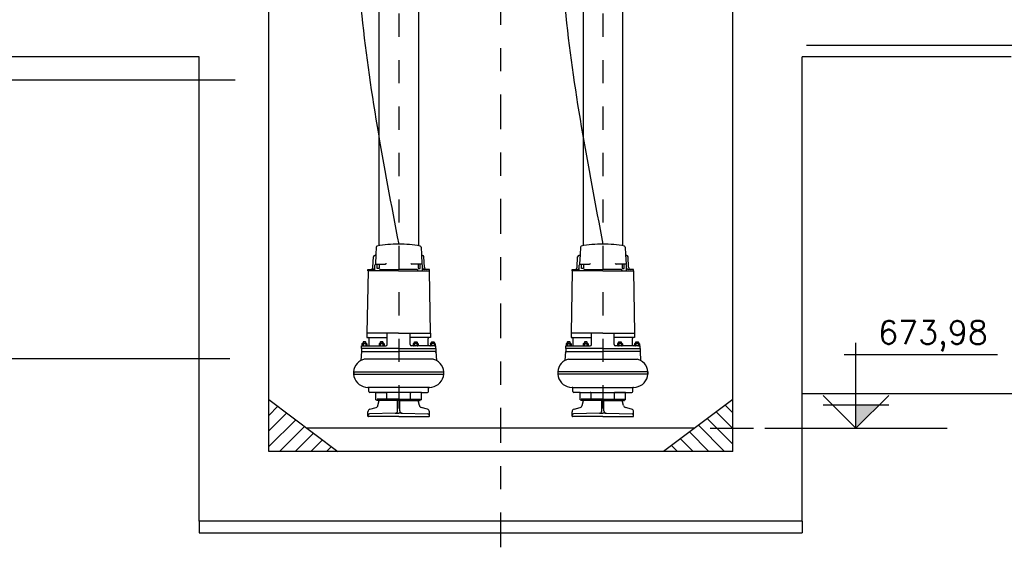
# Model space of a CAD drawing. Header units: millimetres. Extents: x 197878 to 197999, y 8707052 to 8707093.
# Tile 19 of 22: x 197899 to 197903.25, y 8707072.55 to 8707074.82. Entities that reach past the tile are written whole.
import ezdxf

# ---------------------------------------------------------------- set-up
doc = ezdxf.new("R2010")
doc.units = ezdxf.units.MM
doc.header["$LTSCALE"] = 0.1
doc.linetypes.add('DASHDOT', pattern=[1, 0.5, -0.25, 0, -0.25])
for name, color, linetype in [('BAR-EIXOS', 7, 'DASHDOT'), ('BAR-PECAS', 2, 'Continuous'), ('DIM', 7, 'Continuous'), ('EIXO', 7, 'DASHDOT'), ('ELE-DUTO', 8, 'Continuous'), ('ELEVAÇÃO', 2, 'Continuous'), ('ESTRUTURA', 5, 'Continuous'), ('HACHURA', 7, 'Continuous'), ('LFINA', 3, 'Continuous'), ('LMEDIA', 4, 'Continuous'), ('TEXTO', 2, 'Continuous')]:
    doc.layers.add(name, color=color, linetype=linetype)
doc.styles.add('romans', font='romans.shx')

msp = doc.modelspace()

# ---------------------------------------------------------------- hatches: boundary and pattern name
at = {"layer": 'ELEVAÇÃO'}
msp.add_hatch(color=7, dxfattribs=at).paths.add_polyline_path([(197902.6082, 8707073.1653), (197902.7096, 8707073.1653), (197902.6082, 8707073.0639)])

# ---------------------------------------------------------------- linework, layer by layer
at = {"color": 7}
for p, q in [((197900.5406, 8707073.8443), (197900.5389, 8707073.8116)), ((197900.7335, 8707073.8443), (197900.7352, 8707073.8116)), ((197901.4209, 8707073.8443), (197901.4191, 8707073.8116)), ((197901.6138, 8707073.8443), (197901.6155, 8707073.8116)), ((197900.526, 8707073.7572), (197900.5284, 8707073.8022)), ((197900.5342, 8707073.8078), (197900.5349, 8707073.8078)), ((197900.5389, 8707073.8116), (197900.5367, 8707073.7704)), ((197900.7352, 8707073.8116), (197900.7374, 8707073.7704)), ((197900.7398, 8707073.8078), (197900.7392, 8707073.8078)), ((197900.7481, 8707073.7572), (197900.7457, 8707073.8022)), ((197901.4063, 8707073.7572), (197901.4086, 8707073.8022)), ((197901.4145, 8707073.8078), (197901.4152, 8707073.8078)), ((197901.4191, 8707073.8116), (197901.417, 8707073.7704)), ((197901.6155, 8707073.8116), (197901.6176, 8707073.7704)), ((197901.6201, 8707073.8078), (197901.6195, 8707073.8078)), ((197901.6284, 8707073.7572), (197901.626, 8707073.8022)), ((197900.5054, 8707073.742), (197900.5005, 8707073.4737)), ((197900.5044, 8707073.742), (197900.5044, 8707073.7478)), ((197900.5044, 8707073.7478), (197900.5162, 8707073.7478)), ((197900.637, 8707073.742), (197900.5044, 8707073.742)), ((197900.5162, 8707073.7478), (197900.5262, 8707073.7478)), ((197900.5348, 8707073.742), (197900.5348, 8707073.7665)), ((197900.5388, 8707073.7704), (197900.58, 8707073.7704)), ((197900.5447, 8707073.7518), (197900.5447, 8707073.7704)), ((197900.5535, 8707073.7518), (197900.5447, 8707073.7518)), ((197900.5535, 8707073.7704), (197900.5535, 8707073.7518)), ((197900.5545, 8707073.742), (197900.5545, 8707073.7439)), ((197900.5584, 8707073.7478), (197900.637, 8707073.7478)), ((197900.7156, 8707073.7478), (197900.637, 8707073.7478)), ((197900.637, 8707073.742), (197900.7697, 8707073.742)), ((197900.7353, 8707073.7704), (197900.694, 8707073.7704)), ((197900.7196, 8707073.742), (197900.7196, 8707073.7439)), ((197900.7206, 8707073.7704), (197900.7206, 8707073.7518)), ((197900.7206, 8707073.7518), (197900.7294, 8707073.7518)), ((197900.7294, 8707073.7518), (197900.7294, 8707073.7704)), ((197900.7392, 8707073.742), (197900.7392, 8707073.7665)), ((197900.7579, 8707073.7478), (197900.7479, 8707073.7478)), ((197900.7697, 8707073.7478), (197900.7579, 8707073.7478)), ((197900.7687, 8707073.742), (197900.7736, 8707073.4737)), ((197900.7697, 8707073.742), (197900.7697, 8707073.7478)), ((197901.3856, 8707073.742), (197901.3807, 8707073.4737)), ((197901.3847, 8707073.7478), (197901.3965, 8707073.7478)), ((197901.3847, 8707073.742), (197901.3847, 8707073.7478)), ((197901.5173, 8707073.742), (197901.3847, 8707073.742)), ((197901.3965, 8707073.7478), (197901.4065, 8707073.7478)), ((197901.4151, 8707073.742), (197901.4151, 8707073.7665)), ((197901.4191, 8707073.7704), (197901.4603, 8707073.7704)), ((197901.4249, 8707073.7518), (197901.4249, 8707073.7704)), ((197901.4338, 8707073.7518), (197901.4249, 8707073.7518)), ((197901.4338, 8707073.7704), (197901.4338, 8707073.7518)), ((197901.4348, 8707073.742), (197901.4348, 8707073.7439)), ((197901.4387, 8707073.7478), (197901.5173, 8707073.7478)), ((197901.5959, 8707073.7478), (197901.5173, 8707073.7478)), ((197901.5173, 8707073.742), (197901.65, 8707073.742)), ((197901.6156, 8707073.7704), (197901.5743, 8707073.7704)), ((197901.5999, 8707073.742), (197901.5999, 8707073.7439)), ((197901.6008, 8707073.7704), (197901.6008, 8707073.7518)), ((197901.6008, 8707073.7518), (197901.6097, 8707073.7518)), ((197901.6097, 8707073.7518), (197901.6097, 8707073.7704)), ((197901.6195, 8707073.742), (197901.6195, 8707073.7665)), ((197901.6382, 8707073.7478), (197901.6281, 8707073.7478)), ((197901.65, 8707073.7478), (197901.6382, 8707073.7478)), ((197901.649, 8707073.742), (197901.6539, 8707073.4737)), ((197901.65, 8707073.742), (197901.65, 8707073.7478)), ((197900.5019, 8707073.4737), (197900.5, 8707073.4737)), ((197900.5, 8707073.4737), (197900.5, 8707073.4541)), ((197900.5, 8707073.4541), (197900.5054, 8707073.4541)), ((197900.637, 8707073.4737), (197900.5019, 8707073.4737)), ((197900.5054, 8707073.4541), (197900.5879, 8707073.4541)), ((197900.5093, 8707073.4226), (197900.5093, 8707073.4502)), ((197900.5879, 8707073.4246), (197900.5879, 8707073.4737)), ((197900.637, 8707073.4737), (197900.7721, 8707073.4737)), ((197900.6862, 8707073.4246), (197900.6862, 8707073.4737)), ((197900.7687, 8707073.4541), (197900.6862, 8707073.4541)), ((197900.7648, 8707073.4226), (197900.7648, 8707073.4502)), ((197900.7741, 8707073.4541), (197900.7687, 8707073.4541)), ((197900.7721, 8707073.4737), (197900.7741, 8707073.4737)), ((197900.7741, 8707073.4737), (197900.7741, 8707073.4541)), ((197901.3802, 8707073.4737), (197901.3802, 8707073.4541)), ((197901.3822, 8707073.4737), (197901.3802, 8707073.4737)), ((197901.3802, 8707073.4541), (197901.3856, 8707073.4541)), ((197901.5173, 8707073.4737), (197901.3822, 8707073.4737)), ((197901.3856, 8707073.4541), (197901.4682, 8707073.4541)), ((197901.3896, 8707073.4226), (197901.3896, 8707073.4502)), ((197901.4682, 8707073.4246), (197901.4682, 8707073.4737)), ((197901.5173, 8707073.4737), (197901.6524, 8707073.4737)), ((197901.5664, 8707073.4246), (197901.5664, 8707073.4737)), ((197901.649, 8707073.4541), (197901.5664, 8707073.4541)), ((197901.6451, 8707073.4226), (197901.6451, 8707073.4502)), ((197901.6544, 8707073.4541), (197901.649, 8707073.4541)), ((197901.6524, 8707073.4737), (197901.6544, 8707073.4737)), ((197901.6544, 8707073.4737), (197901.6544, 8707073.4541)), ((197900.4769, 8707073.4187), (197900.5054, 8707073.4187)), ((197900.4769, 8707073.4069), (197900.4769, 8707073.4187)), ((197900.637, 8707073.4069), (197900.4769, 8707073.4069)), ((197900.4769, 8707073.4069), (197900.4769, 8707073.3941)), ((197900.4789, 8707073.4273), (197900.4789, 8707073.4198)), ((197900.4816, 8707073.4285), (197900.4977, 8707073.4285)), ((197900.4816, 8707073.4187), (197900.4977, 8707073.4187)), ((197900.4847, 8707073.4353), (197900.4838, 8707073.4343)), ((197900.4838, 8707073.4343), (197900.4838, 8707073.4285)), ((197900.4955, 8707073.4343), (197900.4838, 8707073.4343)), ((197900.4843, 8707073.4273), (197900.4843, 8707073.4198)), ((197900.4946, 8707073.4353), (197900.4847, 8707073.4353)), ((197900.4847, 8707073.4353), (197900.4847, 8707073.4285)), ((197900.4955, 8707073.4343), (197900.4946, 8707073.4353)), ((197900.4946, 8707073.4353), (197900.4946, 8707073.4285)), ((197900.495, 8707073.4273), (197900.495, 8707073.4198)), ((197900.4955, 8707073.4285), (197900.4955, 8707073.4343)), ((197900.5004, 8707073.4273), (197900.5004, 8707073.4198)), ((197900.5054, 8707073.4187), (197900.582, 8707073.4187)), ((197900.5526, 8707073.4273), (197900.5526, 8707073.4198)), ((197900.5553, 8707073.4285), (197900.5714, 8707073.4285)), ((197900.5553, 8707073.4187), (197900.5714, 8707073.4187)), ((197900.5584, 8707073.4353), (197900.5574, 8707073.4343)), ((197900.5692, 8707073.4343), (197900.5574, 8707073.4343)), ((197900.5574, 8707073.4343), (197900.5574, 8707073.4285)), ((197900.558, 8707073.4273), (197900.558, 8707073.4198)), ((197900.5683, 8707073.4353), (197900.5584, 8707073.4353)), ((197900.5584, 8707073.4353), (197900.5584, 8707073.4285)), ((197900.5683, 8707073.4353), (197900.5683, 8707073.4285)), ((197900.5692, 8707073.4343), (197900.5683, 8707073.4353)), ((197900.5687, 8707073.4273), (197900.5687, 8707073.4198)), ((197900.5692, 8707073.4285), (197900.5692, 8707073.4343)), ((197900.5741, 8707073.4273), (197900.5741, 8707073.4198)), ((197900.637, 8707073.4069), (197900.7972, 8707073.4069)), ((197900.7687, 8707073.4187), (197900.6921, 8707073.4187)), ((197900.7, 8707073.4273), (197900.7, 8707073.4198)), ((197900.7188, 8707073.4285), (197900.7026, 8707073.4285)), ((197900.7188, 8707073.4187), (197900.7026, 8707073.4187)), ((197900.7048, 8707073.4343), (197900.7058, 8707073.4353)), ((197900.7048, 8707073.4285), (197900.7048, 8707073.4343)), ((197900.7048, 8707073.4343), (197900.7166, 8707073.4343)), ((197900.7053, 8707073.4273), (197900.7053, 8707073.4198)), ((197900.7058, 8707073.4353), (197900.7156, 8707073.4353)), ((197900.7058, 8707073.4353), (197900.7058, 8707073.4285)), ((197900.7156, 8707073.4353), (197900.7166, 8707073.4343)), ((197900.7156, 8707073.4353), (197900.7156, 8707073.4285)), ((197900.7161, 8707073.4273), (197900.7161, 8707073.4198)), ((197900.7166, 8707073.4343), (197900.7166, 8707073.4285)), ((197900.7215, 8707073.4273), (197900.7215, 8707073.4198)), ((197900.7972, 8707073.4187), (197900.7687, 8707073.4187)), ((197900.7737, 8707073.4273), (197900.7737, 8707073.4198)), ((197900.7925, 8707073.4285), (197900.7763, 8707073.4285)), ((197900.7925, 8707073.4187), (197900.7763, 8707073.4187)), ((197900.7785, 8707073.4343), (197900.7795, 8707073.4353)), ((197900.7785, 8707073.4343), (197900.7903, 8707073.4343)), ((197900.7785, 8707073.4285), (197900.7785, 8707073.4343)), ((197900.779, 8707073.4273), (197900.779, 8707073.4198)), ((197900.7795, 8707073.4353), (197900.7795, 8707073.4285)), ((197900.7795, 8707073.4353), (197900.7893, 8707073.4353)), ((197900.7893, 8707073.4353), (197900.7893, 8707073.4285)), ((197900.7893, 8707073.4353), (197900.7903, 8707073.4343)), ((197900.7898, 8707073.4273), (197900.7898, 8707073.4198)), ((197900.7903, 8707073.4343), (197900.7903, 8707073.4285)), ((197900.7952, 8707073.4273), (197900.7952, 8707073.4198)), ((197900.7972, 8707073.4069), (197900.7972, 8707073.4187)), ((197900.7972, 8707073.4069), (197900.7972, 8707073.3941)), ((197901.3571, 8707073.4187), (197901.3856, 8707073.4187)), ((197901.3571, 8707073.4069), (197901.3571, 8707073.4187)), ((197901.5173, 8707073.4069), (197901.3571, 8707073.4069)), ((197901.3571, 8707073.4069), (197901.3571, 8707073.3941)), ((197901.3591, 8707073.4273), (197901.3591, 8707073.4198)), ((197901.3618, 8707073.4285), (197901.378, 8707073.4285)), ((197901.3618, 8707073.4187), (197901.378, 8707073.4187)), ((197901.365, 8707073.4353), (197901.364, 8707073.4343)), ((197901.3758, 8707073.4343), (197901.364, 8707073.4343)), ((197901.364, 8707073.4343), (197901.364, 8707073.4285)), ((197901.3645, 8707073.4273), (197901.3645, 8707073.4198)), ((197901.365, 8707073.4353), (197901.365, 8707073.4285)), ((197901.3748, 8707073.4353), (197901.365, 8707073.4353)), ((197901.3748, 8707073.4353), (197901.3748, 8707073.4285)), ((197901.3758, 8707073.4343), (197901.3748, 8707073.4353)), ((197901.3753, 8707073.4273), (197901.3753, 8707073.4198)), ((197901.3758, 8707073.4285), (197901.3758, 8707073.4343)), ((197901.3807, 8707073.4273), (197901.3807, 8707073.4198)), ((197901.3856, 8707073.4187), (197901.4623, 8707073.4187)), ((197901.4328, 8707073.4273), (197901.4328, 8707073.4198)), ((197901.4355, 8707073.4285), (197901.4517, 8707073.4285)), ((197901.4355, 8707073.4187), (197901.4517, 8707073.4187)), ((197901.4387, 8707073.4353), (197901.4377, 8707073.4343)), ((197901.4377, 8707073.4343), (197901.4377, 8707073.4285)), ((197901.4495, 8707073.4343), (197901.4377, 8707073.4343)), ((197901.4382, 8707073.4273), (197901.4382, 8707073.4198)), ((197901.4485, 8707073.4353), (197901.4387, 8707073.4353)), ((197901.4387, 8707073.4353), (197901.4387, 8707073.4285)), ((197901.4495, 8707073.4343), (197901.4485, 8707073.4353)), ((197901.4485, 8707073.4353), (197901.4485, 8707073.4285)), ((197901.449, 8707073.4273), (197901.449, 8707073.4198)), ((197901.4495, 8707073.4285), (197901.4495, 8707073.4343)), ((197901.4544, 8707073.4273), (197901.4544, 8707073.4198)), ((197901.5173, 8707073.4069), (197901.6775, 8707073.4069)), ((197901.649, 8707073.4187), (197901.5723, 8707073.4187)), ((197901.5802, 8707073.4273), (197901.5802, 8707073.4198)), ((197901.5991, 8707073.4285), (197901.5829, 8707073.4285)), ((197901.5991, 8707073.4187), (197901.5829, 8707073.4187)), ((197901.5851, 8707073.4343), (197901.5861, 8707073.4353)), ((197901.5851, 8707073.4343), (197901.5969, 8707073.4343)), ((197901.5851, 8707073.4285), (197901.5851, 8707073.4343)), ((197901.5856, 8707073.4273), (197901.5856, 8707073.4198)), ((197901.5861, 8707073.4353), (197901.5959, 8707073.4353)), ((197901.5861, 8707073.4353), (197901.5861, 8707073.4285)), ((197901.5959, 8707073.4353), (197901.5959, 8707073.4285)), ((197901.5959, 8707073.4353), (197901.5969, 8707073.4343)), ((197901.5964, 8707073.4273), (197901.5964, 8707073.4198)), ((197901.5969, 8707073.4343), (197901.5969, 8707073.4285)), ((197901.6018, 8707073.4273), (197901.6018, 8707073.4198)), ((197901.6775, 8707073.4187), (197901.649, 8707073.4187)), ((197901.6539, 8707073.4273), (197901.6539, 8707073.4198)), ((197901.6728, 8707073.4285), (197901.6566, 8707073.4285)), ((197901.6728, 8707073.4187), (197901.6566, 8707073.4187)), ((197901.6588, 8707073.4343), (197901.6598, 8707073.4353)), ((197901.6588, 8707073.4285), (197901.6588, 8707073.4343)), ((197901.6588, 8707073.4343), (197901.6706, 8707073.4343)), ((197901.6593, 8707073.4273), (197901.6593, 8707073.4198)), ((197901.6598, 8707073.4353), (197901.6696, 8707073.4353)), ((197901.6598, 8707073.4353), (197901.6598, 8707073.4285)), ((197901.6696, 8707073.4353), (197901.6706, 8707073.4343)), ((197901.6696, 8707073.4353), (197901.6696, 8707073.4285)), ((197901.6701, 8707073.4273), (197901.6701, 8707073.4198)), ((197901.6706, 8707073.4343), (197901.6706, 8707073.4285)), ((197901.6755, 8707073.4273), (197901.6755, 8707073.4198)), ((197901.6775, 8707073.4069), (197901.6775, 8707073.4187)), ((197901.6775, 8707073.4069), (197901.6775, 8707073.3941)), ((197900.4769, 8707073.3941), (197900.4741, 8707073.3557)), ((197900.4769, 8707073.3941), (197900.637, 8707073.3941)), ((197900.7854, 8707073.3617), (197900.4889, 8707073.3617)), ((197900.7972, 8707073.3941), (197900.637, 8707073.3941)), ((197900.7972, 8707073.3902), (197900.7972, 8707073.3941)), ((197900.7975, 8707073.3941), (197900.8002, 8707073.3557)), ((197901.3569, 8707073.3941), (197901.3541, 8707073.3557)), ((197901.3571, 8707073.3941), (197901.5173, 8707073.3941)), ((197901.3571, 8707073.3902), (197901.3571, 8707073.3941)), ((197901.3689, 8707073.3617), (197901.6654, 8707073.3617)), ((197901.6775, 8707073.3941), (197901.5173, 8707073.3941)), ((197901.6775, 8707073.3941), (197901.6802, 8707073.3557)), ((197900.4435, 8707073.3067), (197900.8317, 8707073.3067)), ((197900.4435, 8707073.3067), (197900.4435, 8707073.2968)), ((197900.4435, 8707073.2968), (197900.8317, 8707073.2968)), ((197901.7109, 8707073.3067), (197901.3227, 8707073.3067)), ((197901.7109, 8707073.2968), (197901.3227, 8707073.2968)), ((197901.7109, 8707073.3067), (197901.7109, 8707073.2968)), ((197900.7697, 8707073.2398), (197900.5044, 8707073.2398)), ((197900.5083, 8707073.2222), (197900.5083, 8707073.2359)), ((197900.7658, 8707073.2222), (197900.7658, 8707073.2359)), ((197901.3847, 8707073.2398), (197901.65, 8707073.2398)), ((197901.3886, 8707073.2222), (197901.3886, 8707073.2359)), ((197901.646, 8707073.2222), (197901.646, 8707073.2359)), ((197900.5398, 8707073.2182), (197900.5122, 8707073.2182)), ((197900.5388, 8707073.1858), (197900.5388, 8707073.2182)), ((197900.5388, 8707073.2182), (197900.5862, 8707073.2182)), ((197900.7343, 8707073.2182), (197900.5398, 8707073.2182)), ((197900.6372, 8707073.1886), (197900.5438, 8707073.1886)), ((197900.548, 8707073.1612), (197900.555, 8707073.1886)), ((197900.5862, 8707073.1858), (197900.5862, 8707073.2143)), ((197900.6323, 8707073.1382), (197900.6323, 8707073.1886)), ((197900.6372, 8707073.1886), (197900.7305, 8707073.1886)), ((197900.6421, 8707073.1382), (197900.6421, 8707073.1886)), ((197900.7353, 8707073.2182), (197900.6879, 8707073.2182)), ((197900.6879, 8707073.1858), (197900.6879, 8707073.2143)), ((197900.7263, 8707073.1612), (197900.7193, 8707073.1886)), ((197900.7343, 8707073.2182), (197900.7618, 8707073.2182)), ((197900.7353, 8707073.1858), (197900.7353, 8707073.2182)), ((197901.42, 8707073.2182), (197901.3925, 8707073.2182)), ((197901.4191, 8707073.1858), (197901.4191, 8707073.2182)), ((197901.4191, 8707073.2182), (197901.4664, 8707073.2182)), ((197901.42, 8707073.2182), (197901.6146, 8707073.2182)), ((197901.5172, 8707073.1886), (197901.4238, 8707073.1886)), ((197901.428, 8707073.1612), (197901.435, 8707073.1886)), ((197901.4664, 8707073.1858), (197901.4664, 8707073.2143)), ((197901.5123, 8707073.1382), (197901.5123, 8707073.1886)), ((197901.5172, 8707073.1886), (197901.6105, 8707073.1886)), ((197901.5221, 8707073.1382), (197901.5221, 8707073.1886)), ((197901.6156, 8707073.2182), (197901.5682, 8707073.2182)), ((197901.5682, 8707073.1858), (197901.5682, 8707073.2143)), ((197901.6063, 8707073.1612), (197901.5993, 8707073.1886)), ((197901.6146, 8707073.2182), (197901.6421, 8707073.2182)), ((197901.6156, 8707073.1858), (197901.6156, 8707073.2182)), ((197900.5133, 8707073.1457), (197900.5396, 8707073.1528)), ((197900.5388, 8707073.1858), (197900.5437, 8707073.1858)), ((197900.5437, 8707073.1858), (197900.5862, 8707073.1858)), ((197900.5437, 8707073.1828), (197900.5437, 8707073.1858)), ((197900.637, 8707073.1828), (197900.5437, 8707073.1828)), ((197900.637, 8707073.1828), (197900.7304, 8707073.1828)), ((197900.7304, 8707073.1858), (197900.6879, 8707073.1858)), ((197900.7353, 8707073.1858), (197900.7304, 8707073.1858)), ((197900.7304, 8707073.1828), (197900.7304, 8707073.1858)), ((197900.7611, 8707073.1457), (197900.7347, 8707073.1528)), ((197901.3933, 8707073.1457), (197901.4196, 8707073.1528)), ((197901.4191, 8707073.1858), (197901.424, 8707073.1858)), ((197901.424, 8707073.1858), (197901.4664, 8707073.1858)), ((197901.424, 8707073.1828), (197901.424, 8707073.1858)), ((197901.5173, 8707073.1828), (197901.424, 8707073.1828)), ((197901.5173, 8707073.1828), (197901.6107, 8707073.1828)), ((197901.6107, 8707073.1858), (197901.5682, 8707073.1858)), ((197901.6107, 8707073.1828), (197901.6107, 8707073.1858)), ((197901.6156, 8707073.1858), (197901.6107, 8707073.1858)), ((197901.6411, 8707073.1457), (197901.6147, 8707073.1528)), ((197900.5045, 8707073.1196), (197900.5045, 8707073.1343)), ((197900.5045, 8707073.1159), (197900.5045, 8707073.1196)), ((197900.6372, 8707073.1139), (197900.5065, 8707073.1139)), ((197900.6226, 8707073.1284), (197900.5113, 8707073.1265)), ((197900.6226, 8707073.1284), (197900.6372, 8707073.1286)), ((197900.6517, 8707073.1284), (197900.6372, 8707073.1286)), ((197900.6372, 8707073.1139), (197900.7679, 8707073.1139)), ((197900.6517, 8707073.1284), (197900.7631, 8707073.1265)), ((197900.7698, 8707073.1196), (197900.7698, 8707073.1343)), ((197900.7698, 8707073.1159), (197900.7698, 8707073.1196)), ((197901.3845, 8707073.1196), (197901.3845, 8707073.1343)), ((197901.3845, 8707073.1159), (197901.3845, 8707073.1196)), ((197901.5172, 8707073.1139), (197901.3865, 8707073.1139)), ((197901.5026, 8707073.1284), (197901.3913, 8707073.1265)), ((197901.5026, 8707073.1284), (197901.5172, 8707073.1286)), ((197901.5317, 8707073.1284), (197901.5172, 8707073.1286)), ((197901.5172, 8707073.1139), (197901.6479, 8707073.1139)), ((197901.5317, 8707073.1284), (197901.6431, 8707073.1265)), ((197901.6498, 8707073.1196), (197901.6498, 8707073.1343)), ((197901.6498, 8707073.1159), (197901.6498, 8707073.1196))]:
    msp.add_line(p, q, dxfattribs=at)
for centre, radius, start, end in [((197900.5445, 8707073.8441), 0.00393, 100.9444, 177), ((197900.637, 8707073.3656), 0.4913, 90, 100.9444), ((197900.637, 8707073.3656), 0.4913, 79.0556, 90), ((197900.7296, 8707073.8441), 0.00393, 3, 79.0556), ((197901.4248, 8707073.8441), 0.00393, 100.9444, 177), ((197901.5173, 8707073.3656), 0.4913, 90, 100.9444), ((197901.5173, 8707073.3656), 0.4913, 79.0556, 90), ((197901.6098, 8707073.8441), 0.00393, 3, 79.0556), ((197900.5342, 8707073.8019), 0.0059, 90, 177), ((197900.5349, 8707073.8117), 0.00393, 270, 357.5811), ((197900.7392, 8707073.8117), 0.00393, 182.4189, 270), ((197900.7398, 8707073.8019), 0.0059, 3, 90), ((197901.4145, 8707073.8019), 0.0059, 90, 177), ((197901.4152, 8707073.8117), 0.00393, 270, 357.5811), ((197901.6195, 8707073.8117), 0.00393, 182.4189, 270), ((197901.6201, 8707073.8019), 0.0059, 3, 90), ((197900.5162, 8707073.7577), 0.00983, 270, 357), ((197900.5262, 8707073.7577), 0.00983, 270, 331.6262), ((197900.5388, 8707073.7665), 0.00393, 90, 180), ((197900.5584, 8707073.7439), 0.00393, 90, 180), ((197900.58, 8707073.7744), 0.00393, 270, 0), ((197900.694, 8707073.7744), 0.00393, 180, 270), ((197900.7156, 8707073.7439), 0.00393, 0, 90), ((197900.7353, 8707073.7665), 0.00393, 0, 90), ((197900.7479, 8707073.7577), 0.00983, 208.3738, 270), ((197900.7579, 8707073.7577), 0.00983, 183, 270), ((197901.3965, 8707073.7577), 0.00983, 270, 357), ((197901.4065, 8707073.7577), 0.00983, 270, 331.6262), ((197901.4191, 8707073.7665), 0.00393, 90, 180), ((197901.4387, 8707073.7439), 0.00393, 90, 180), ((197901.4603, 8707073.7744), 0.00393, 270, 0), ((197901.5743, 8707073.7744), 0.00393, 180, 270), ((197901.5959, 8707073.7439), 0.00393, 0, 90), ((197901.6156, 8707073.7665), 0.00393, 0, 90), ((197901.6281, 8707073.7577), 0.00983, 208.3738, 270), ((197901.6382, 8707073.7577), 0.00983, 183, 270), ((197900.5054, 8707073.4502), 0.00393, 0, 90), ((197900.7687, 8707073.4502), 0.00393, 90, 180), ((197901.3856, 8707073.4502), 0.00393, 0, 90), ((197901.649, 8707073.4502), 0.00393, 90, 180), ((197900.4816, 8707073.4248), 0.00373, 43.7502, 136.2498), ((197900.4816, 8707073.4224), 0.00373, 223.7502, 316.2498), ((197900.4896, 8707073.4153), 0.0132, 65.8939, 114.1061), ((197900.4896, 8707073.4319), 0.0132, 245.8939, 294.1061), ((197900.4977, 8707073.4248), 0.00373, 43.7502, 136.2498), ((197900.4977, 8707073.4224), 0.00373, 223.7502, 316.2498), ((197900.5054, 8707073.4226), 0.00393, 270, 0), ((197900.5553, 8707073.4248), 0.00373, 43.7502, 136.2498), ((197900.5553, 8707073.4224), 0.00373, 223.7502, 316.2498), ((197900.5633, 8707073.4153), 0.0132, 65.8939, 114.1061), ((197900.5633, 8707073.4319), 0.0132, 245.8939, 294.1061), ((197900.5714, 8707073.4248), 0.00373, 43.7502, 136.2498), ((197900.5714, 8707073.4224), 0.00373, 223.7502, 316.2498), ((197900.582, 8707073.4246), 0.0059, 270, 0), ((197900.6921, 8707073.4246), 0.0059, 180, 270), ((197900.7026, 8707073.4248), 0.00373, 43.7502, 136.2498), ((197900.7026, 8707073.4224), 0.00373, 223.7502, 316.2498), ((197900.7107, 8707073.4153), 0.0132, 65.8939, 114.1061), ((197900.7107, 8707073.4319), 0.0132, 245.8939, 294.1061), ((197900.7188, 8707073.4248), 0.00373, 43.7502, 136.2498), ((197900.7188, 8707073.4224), 0.00373, 223.7502, 316.2498), ((197900.7687, 8707073.4226), 0.00393, 180, 270), ((197900.7763, 8707073.4248), 0.00373, 43.7502, 136.2498), ((197900.7763, 8707073.4224), 0.00373, 223.7502, 316.2498), ((197900.7844, 8707073.4153), 0.0132, 65.8939, 114.1061), ((197900.7844, 8707073.4319), 0.0132, 245.8939, 294.1061), ((197900.7925, 8707073.4248), 0.00373, 43.7502, 136.2498), ((197900.7925, 8707073.4224), 0.00373, 223.7502, 316.2498), ((197901.3618, 8707073.4248), 0.00373, 43.7502, 136.2498), ((197901.3618, 8707073.4224), 0.00373, 223.7502, 316.2498), ((197901.3699, 8707073.4153), 0.0132, 65.8939, 114.1061), ((197901.3699, 8707073.4319), 0.0132, 245.8939, 294.1061), ((197901.378, 8707073.4248), 0.00373, 43.7502, 136.2498), ((197901.378, 8707073.4224), 0.00373, 223.7502, 316.2498), ((197901.3856, 8707073.4226), 0.00393, 270, 0), ((197901.4355, 8707073.4248), 0.00373, 43.7502, 136.2498), ((197901.4355, 8707073.4224), 0.00373, 223.7502, 316.2498), ((197901.4436, 8707073.4153), 0.0132, 65.8939, 114.1061), ((197901.4436, 8707073.4319), 0.0132, 245.8939, 294.1061), ((197901.4517, 8707073.4248), 0.00373, 43.7502, 136.2498), ((197901.4517, 8707073.4224), 0.00373, 223.7502, 316.2498), ((197901.4623, 8707073.4246), 0.0059, 270, 0), ((197901.5723, 8707073.4246), 0.0059, 180, 270), ((197901.5829, 8707073.4248), 0.00373, 43.7502, 136.2498), ((197901.5829, 8707073.4224), 0.00373, 223.7502, 316.2498), ((197901.591, 8707073.4153), 0.0132, 65.8939, 114.1061), ((197901.591, 8707073.4319), 0.0132, 245.8939, 294.1061), ((197901.5991, 8707073.4248), 0.00373, 43.7502, 136.2498), ((197901.5991, 8707073.4224), 0.00373, 223.7502, 316.2498), ((197901.649, 8707073.4226), 0.00393, 180, 270), ((197901.6566, 8707073.4248), 0.00373, 43.7502, 136.2498), ((197901.6566, 8707073.4224), 0.00373, 223.7502, 316.2498), ((197901.6647, 8707073.4153), 0.0132, 65.8939, 114.1061), ((197901.6647, 8707073.4319), 0.0132, 245.8939, 294.1061), ((197901.6728, 8707073.4248), 0.00373, 43.7502, 136.2498), ((197901.6728, 8707073.4224), 0.00373, 223.7502, 316.2498), ((197900.5044, 8707073.3017), 0.0619, 104.4756, 119.2736), ((197900.77, 8707073.3017), 0.0619, 60.7264, 75.5244), ((197900.8002, 8707073.3902), 0.00295, 180, 270), ((197901.3844, 8707073.3017), 0.0619, 104.4756, 119.2736), ((197901.3542, 8707073.3902), 0.00295, 270, 0), ((197901.65, 8707073.3017), 0.0619, 60.7264, 75.5244), ((197900.5044, 8707073.3017), 0.0619, 119.2736, 270), ((197900.77, 8707073.3017), 0.0619, 270, 60.7264), ((197901.3844, 8707073.3017), 0.0619, 119.2736, 270), ((197901.65, 8707073.3017), 0.0619, 270, 60.7264), ((197900.5044, 8707073.2359), 0.00393, 0, 90), ((197900.7697, 8707073.2359), 0.00393, 90, 180), ((197901.3847, 8707073.2359), 0.00393, 0, 90), ((197901.65, 8707073.2359), 0.00393, 90, 180), ((197900.5122, 8707073.2222), 0.00393, 180, 270), ((197900.5822, 8707073.2143), 0.00393, 0, 90), ((197900.6918, 8707073.2143), 0.00393, 90, 180), ((197900.7618, 8707073.2222), 0.00393, 270, 0), ((197901.3925, 8707073.2222), 0.00393, 180, 270), ((197901.4625, 8707073.2143), 0.00393, 0, 90), ((197901.5721, 8707073.2143), 0.00393, 90, 180), ((197901.6421, 8707073.2222), 0.00393, 270, 0), ((197900.5163, 8707073.1343), 0.0118, 105, 180), ((197900.5366, 8707073.1642), 0.0118, 285, 345.552), ((197900.7378, 8707073.1642), 0.0118, 194.448, 255), ((197900.758, 8707073.1343), 0.0118, 0, 75), ((197901.3963, 8707073.1343), 0.0118, 105, 180), ((197901.4166, 8707073.1642), 0.0118, 285, 345.552), ((197901.6178, 8707073.1642), 0.0118, 194.448, 255), ((197901.638, 8707073.1343), 0.0118, 0, 75), ((197900.5114, 8707073.1196), 0.00688, 91, 180), ((197900.5065, 8707073.1159), 0.00197, 180, 270), ((197900.6224, 8707073.1382), 0.00983, 271, 0), ((197900.6519, 8707073.1382), 0.00983, 180, 269), ((197900.7629, 8707073.1196), 0.00688, 0, 89), ((197900.7679, 8707073.1159), 0.00197, 270, 0), ((197901.3914, 8707073.1196), 0.00688, 91, 180), ((197901.3865, 8707073.1159), 0.00197, 180, 270), ((197901.5024, 8707073.1382), 0.00983, 271, 0), ((197901.5319, 8707073.1382), 0.00983, 180, 269), ((197901.6429, 8707073.1196), 0.00688, 0, 89), ((197901.6479, 8707073.1159), 0.00197, 270, 0)]:
    msp.add_arc(centre, radius, start, end, dxfattribs=at)
at = {"layer": 'BAR-EIXOS', "color": 7}
for p, q in [((197900.6372, 8707077.4492), (197900.6372, 8707073.1139)), ((197901.5172, 8707077.4492), (197901.5172, 8707073.1139))]:
    msp.add_line(p, q, dxfattribs=at)
at = {"layer": 'BAR-PECAS', "color": 7}
for p, q in [((197900.5522, 8707077.4302), (197900.5522, 8707073.8495)), ((197900.7222, 8707077.4302), (197900.7222, 8707073.8495)), ((197901.4322, 8707077.4302), (197901.4322, 8707073.8495)), ((197901.6022, 8707077.4302), (197901.6022, 8707073.8495))]:
    msp.add_line(p, q, dxfattribs=at)
at = {"layer": 'DIM', "color": 7}
for p, q in [((197901.9803, 8707073.0639), (197902.1666, 8707073.0639)), ((197902.2155, 8707073.0639), (197903.0009, 8707073.0639))]:
    msp.add_line(p, q, dxfattribs=at)
at = {"layer": 'EIXO', "color": 7, "ltscale": 3}
msp.add_line((197901.0772, 8707072.5512), (197901.0772, 8707079.244), dxfattribs=at)
at = {"layer": 'ELE-DUTO', "linetype": 'Continuous'}
for points in [[(197900.4485, 8707077.6651), (197900.4475, 8707077.47), (197900.443, 8707077.2211), (197900.441, 8707076.5684), (197900.4395, 8707075.6816), (197900.4747, 8707074.8717), (197900.6372, 8707073.8569)], [(197901.3284, 8707077.6651), (197901.3274, 8707077.47), (197901.3229, 8707077.2211), (197901.3209, 8707076.5684), (197901.3194, 8707075.6816), (197901.3546, 8707074.8717), (197901.5175, 8707073.8569)]]:
    msp.add_spline(points, degree=3, dxfattribs=at)
at = {"layer": 'ELEVAÇÃO', "color": 7, "linetype": 'Continuous'}
for p, q in [((197902.6082, 8707073.0639), (197902.6082, 8707073.4312)), ((197902.5582, 8707073.3812), (197903.2186, 8707073.3812)), ((197902.6082, 8707073.0639), (197902.4668, 8707073.2053)), ((197902.6082, 8707073.0639), (197902.7496, 8707073.2053)), ((197902.4668, 8707073.1653), (197902.7496, 8707073.1653))]:
    msp.add_line(p, q, dxfattribs=at)
at = {"layer": 'ESTRUTURA', "color": 7}
for p, q in [((197900.0772, 8707072.9639), (197900.0772, 8707075.8639)), ((197902.0772, 8707072.9639), (197902.0772, 8707075.2139)), ((197899.7772, 8707074.6639), (197898.8772, 8707074.6639)), ((197899.7772, 8707072.6639), (197899.7772, 8707074.6639)), ((197902.3772, 8707072.6639), (197902.3772, 8707074.6639)), ((197903.2772, 8707074.6639), (197902.3772, 8707074.6639)), ((197900.0772, 8707073.1876), (197900.3755, 8707072.9639)), ((197902.0772, 8707073.1876), (197901.7789, 8707072.9639)), ((197901.9122, 8707073.0639), (197900.2421, 8707073.0639)), ((197902.0772, 8707072.9639), (197900.0772, 8707072.9639)), ((197902.3772, 8707072.6639), (197899.7772, 8707072.6639))]:
    msp.add_line(p, q, dxfattribs=at)
at = {"layer": 'HACHURA', "color": 7}
for p, q in [((197900.0772, 8707073.1867), (197900.0777, 8707073.1872)), ((197900.0772, 8707073.1194), (197900.1162, 8707073.1584)), ((197902.0772, 8707073.1306), (197902.0446, 8707073.1632)), ((197900.0772, 8707073.052), (197900.1547, 8707073.1295)), ((197902.0772, 8707072.9959), (197901.9676, 8707073.1054)), ((197902.0772, 8707073.0632), (197902.0061, 8707073.1343)), ((197900.0772, 8707072.9847), (197900.1932, 8707073.1006)), ((197900.1238, 8707072.9639), (197900.2316, 8707073.0718)), ((197902.0418, 8707072.9639), (197901.9291, 8707073.0766)), ((197900.1911, 8707072.9639), (197900.2701, 8707073.0429)), ((197901.9071, 8707072.9639), (197901.8522, 8707073.0189)), ((197901.9744, 8707072.9639), (197901.8906, 8707073.0477)), ((197900.2585, 8707072.9639), (197900.3086, 8707073.014)), ((197900.3258, 8707072.9639), (197900.3471, 8707072.9852)), ((197901.8397, 8707072.9639), (197901.8137, 8707072.99))]:
    msp.add_line(p, q, dxfattribs=at)
at = {"layer": 'LFINA', "color": 7}
for p, q in [((197902.3957, 8707074.7139), (197906.054, 8707074.7139)), ((197895.7751, 8707074.5639), (197899.9325, 8707074.5639)), ((197895.6751, 8707073.3639), (197899.9087, 8707073.3639)), ((197902.3772, 8707073.2139), (197906.3627, 8707073.2139))]:
    msp.add_line(p, q, dxfattribs=at)
at = {"layer": 'LMEDIA', "color": 7}
for p, q in [((197899.7772, 8707072.6639), (197899.7772, 8707072.6139)), ((197902.3772, 8707072.6639), (197902.3772, 8707072.6139)), ((197899.7772, 8707072.6139), (197902.3772, 8707072.6139))]:
    msp.add_line(p, q, dxfattribs=at)

# ---------------------------------------------------------------- texts
at = {"layer": 'TEXTO', "color": 7, "style": 'romans'}
msp.add_text('673,98', height=0.1, dxfattribs=at).set_placement((197902.7049, 8707073.4265))

doc.saveas('drawing.dxf')
